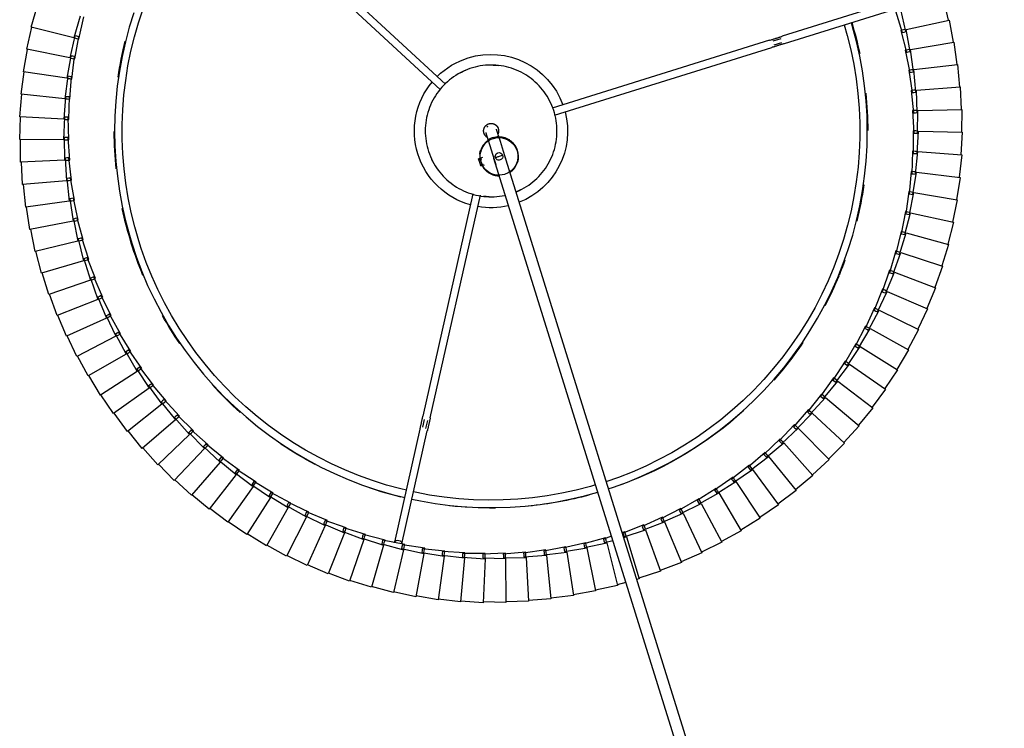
# Model space of a CAD drawing. Header units: millimetres. Extents: x -4228 to 3708, y -1329 to 7565.
# Tile 13 of 38: x 1908 to 2431, y 2207 to 2583. Entities that reach past the tile are written whole.
import ezdxf

# ---------------------------------------------------------------- set-up
doc = ezdxf.new("R2010")
doc.units = ezdxf.units.MM
doc.layers.add('E-LITE-EQPM', color=7, linetype='Continuous', lineweight=20)

# ---------------------------------------------------------------- blocks, each defined once
blk = doc.blocks.new('64314-3L   _Suspended_tensor - 64314-44-3L SAMBA Black_ribbon beige pendant lamp ø450-3L-720195-Planta_PDF Copy 1')
at = {"layer": 'E-LITE-EQPM', "color": 253, "lineweight": 25, "true_color": 0xaaaaaa}
for p, q in [((-397.84, -900.31), (-129.94, -40.44)), ((-126.48, -49.51), (-392.11, -902.09)), ((-403.37, -664.19), (-415.34, -665.07)), ((-402.43, -687.51), (-403.37, -664.19)), ((-391.34, -664.28), (-403.34, -664.59)), ((-391.52, -687.62), (-391.34, -664.28)), ((-451.11, -669.58), (-462.69, -672.73)), ((-445.73, -692.28), (-451.11, -669.58)), ((-439.28, -667.37), (-451.01, -669.96)), ((-435.01, -690.31), (-439.28, -667.37)), ((-427.37, -665.74), (-439.2, -667.76)), ((-424.2, -688.85), (-427.37, -665.74)), ((-415.39, -664.68), (-427.3, -666.13)), ((-413.33, -687.92), (-415.39, -664.68)), ((-379.33, -664.95), (-391.34, -664.68)), ((-380.63, -688.25), (-379.33, -664.95)), ((-367.37, -666.2), (-379.35, -665.35)), ((-369.79, -689.41), (-367.37, -666.2)), ((-355.48, -668.02), (-367.4, -666.6)), ((-359.01, -691.08), (-355.48, -668.02)), ((-343.69, -670.4), (-355.53, -668.41)), ((-462.81, -672.35), (-474.23, -676.05)), ((-456.35, -694.77), (-462.81, -672.35)), ((-348.33, -693.27), (-343.69, -670.4)), ((-332.03, -673.35), (-343.77, -670.8)), ((-337.76, -695.98), (-332.03, -673.35)), ((-327.53, -674.98), (-332.12, -673.74)), ((-485.75, -679.56), (-496.76, -684.34)), ((-477.17, -701.26), (-485.75, -679.56)), ((-474.37, -675.68), (-485.6, -679.92)), ((-466.84, -697.76), (-474.37, -675.68)), ((-327.33, -699.18), (-320.53, -676.86)), ((-320.53, -676.86), (-322, -676.46)), ((-309.21, -680.92), (-320.64, -677.25)), ((-496.94, -683.98), (-507.71, -689.28)), ((-487.33, -705.24), (-496.94, -683.98)), ((-317.07, -702.88), (-309.21, -680.92)), ((-298.09, -685.51), (-309.33, -681.29)), ((-507.9, -688.93), (-518.4, -694.75)), ((-497.28, -709.71), (-507.9, -688.93)), ((-446.73, -692.9), (-435.01, -690.31)), ((-436.03, -690.88), (-424.2, -688.85)), ((-425.25, -689.37), (-413.33, -687.92)), ((-425.16, -690.37), (-425.25, -689.37)), ((-425.07, -691.36), (-425.16, -690.37)), ((-424.14, -689.24), (-424.01, -690.24)), ((-424.01, -690.24), (-423.82, -691.62)), ((-414.4, -688.39), (-402.43, -687.51)), ((-414.36, -689.38), (-414.4, -688.39)), ((-414.32, -690.38), (-414.36, -689.38)), ((-402.32, -690.3), (-414.32, -690.38)), ((-413.29, -688.31), (-413.21, -689.31)), ((-413.21, -689.31), (-413.08, -690.7)), ((-403.54, -689.92), (-403.53, -688.92)), ((-391.54, -690.41), (-403.54, -689.92)), ((-403.53, -687.92), (-391.52, -687.62)), ((-403.53, -688.92), (-403.53, -687.92)), ((-402.41, -687.89), (-402.37, -688.9)), ((-402.37, -688.9), (-402.32, -690.3)), ((-392.75, -689.97), (-392.69, -688.98)), ((-380.79, -691.04), (-392.75, -689.97)), ((-392.69, -688.98), (-392.64, -687.98)), ((-392.64, -687.98), (-380.63, -688.25)), ((-391.53, -689.01), (-391.54, -690.41)), ((-391.53, -688.01), (-391.53, -689.01)), ((-381.97, -690.55), (-381.87, -689.55)), ((-370.08, -692.19), (-381.97, -690.55)), ((-381.87, -689.55), (-381.77, -688.56)), ((-381.77, -688.56), (-369.79, -689.41)), ((-380.71, -689.65), (-380.79, -691.04)), ((-380.66, -688.64), (-380.71, -689.65)), ((-371.24, -691.63), (-371.08, -690.65)), ((-371.08, -690.65), (-370.93, -689.66)), ((-370.93, -689.66), (-359.01, -691.08)), ((-369.83, -689.79), (-369.93, -690.8)), ((-307, -707.07), (-298.09, -685.51)), ((-287.21, -690.63), (-298.24, -685.88)), ((-297.15, -711.74), (-287.21, -690.63)), ((-518.6, -694.41), (-528.82, -700.72)), ((-507, -714.65), (-518.6, -694.41)), ((-467.77, -698.47), (-456.35, -694.77)), ((-457.32, -695.44), (-445.73, -692.28)), ((-457.09, -696.41), (-457.32, -695.44)), ((-445.09, -695), (-456.86, -697.38)), ((-456.25, -695.14), (-455.97, -696.11)), ((-446.55, -693.88), (-446.73, -692.9)), ((-446.59, -695.47), (-433.1, -755.37)), ((-446.36, -694.86), (-446.55, -693.88)), ((-434.49, -693.06), (-446.36, -694.86)), ((-445.64, -692.66), (-445.41, -693.64)), ((-445.41, -693.64), (-445.09, -695)), ((-435.89, -691.87), (-436.03, -690.88)), ((-435.76, -692.86), (-435.89, -691.87)), ((-423.82, -691.62), (-435.76, -692.86)), ((-434.93, -690.69), (-434.75, -691.68)), ((-434.75, -691.68), (-434.49, -693.06)), ((-413.08, -690.7), (-425.07, -691.36)), ((-359.43, -693.84), (-371.24, -691.63)), ((-369.93, -690.8), (-370.08, -692.19)), ((-360.56, -693.24), (-360.36, -692.26)), ((-348.88, -696.01), (-360.56, -693.24)), ((-360.36, -692.26), (-360.17, -691.28)), ((-360.17, -691.28), (-348.33, -693.27)), ((-359.22, -692.46), (-359.43, -693.84)), ((-359.07, -691.47), (-359.22, -692.46)), ((-349.98, -695.35), (-349.73, -694.39)), ((-338.44, -698.68), (-349.98, -695.35)), ((-349.73, -694.39), (-349.49, -693.42)), ((-349.49, -693.42), (-337.76, -695.98)), ((-348.6, -694.64), (-348.88, -696.01)), ((-348.4, -693.65), (-348.6, -694.64)), ((-276.59, -696.27), (-287.37, -691)), ((-529.04, -700.39), (-538.94, -707.18)), ((-516.48, -720.05), (-529.04, -700.39)), ((-478.07, -702.01), (-466.84, -697.76)), ((-465.94, -700.41), (-477.43, -703.9)), ((-467.5, -699.43), (-467.77, -698.47)), ((-467.22, -700.39), (-467.5, -699.43)), ((-455.58, -697.45), (-467.22, -700.39)), ((-466.72, -698.13), (-466.39, -699.09)), ((-466.39, -699.09), (-465.94, -700.41)), ((-456.86, -697.38), (-457.09, -696.41)), ((-455.97, -696.11), (-455.58, -697.45)), ((-437, -756.25), (-450.49, -696.35)), ((-339.51, -697.97), (-339.22, -697.02)), ((-335.16, -699.46), (-339.51, -697.97)), ((-339.22, -697.02), (-338.93, -696.06)), ((-338.93, -696.06), (-334.47, -697.26)), ((-338.1, -697.33), (-338.44, -698.68)), ((-337.85, -696.35), (-338.1, -697.33)), ((-329.18, -701.09), (-328.84, -700.15)), ((-318.02, -705.51), (-329.18, -701.09)), ((-328.94, -698.75), (-327.33, -699.18)), ((-328.84, -700.15), (-328.51, -699.21)), ((-328.51, -699.21), (-317.07, -702.88)), ((-327.74, -700.52), (-328.15, -701.85)), ((-327.45, -699.55), (-327.74, -700.52)), ((-287.53, -716.88), (-276.59, -696.27)), ((-266.24, -702.41), (-276.77, -696.63)), ((-498.1, -710.55), (-487.33, -705.24)), ((-488.19, -706.04), (-477.17, -701.26)), ((-487.82, -706.97), (-488.19, -706.04)), ((-476.15, -703.85), (-487.45, -707.89)), ((-487.17, -705.6), (-486.75, -706.51)), ((-477.75, -702.96), (-478.07, -702.01)), ((-477.43, -703.9), (-477.75, -702.96)), ((-477.03, -701.62), (-476.66, -702.56)), ((-476.66, -702.56), (-476.15, -703.85)), ((-328.15, -701.85), (-329.74, -701.31)), ((-319.01, -704.7), (-318.63, -703.78)), ((-308.07, -709.66), (-319.01, -704.7)), ((-318.63, -703.78), (-318.25, -702.86)), ((-318.25, -702.86), (-307, -707.07)), ((-317.55, -704.2), (-318.02, -705.51)), ((-317.21, -703.25), (-317.55, -704.2)), ((-278.16, -722.47), (-266.24, -702.41)), ((-256.21, -709.04), (-266.44, -702.76)), ((-539.17, -706.86), (-548.73, -714.13)), ((-525.68, -725.9), (-539.17, -706.86)), ((-507.78, -715.53), (-497.28, -709.71)), ((-497.69, -711.46), (-498.1, -710.55)), ((-497.28, -712.37), (-497.69, -711.46)), ((-486.18, -707.79), (-497.28, -712.37)), ((-497.1, -710.06), (-496.64, -710.95)), ((-496.64, -710.95), (-496.01, -712.2)), ((-487.45, -707.89), (-487.82, -706.97)), ((-486.75, -706.51), (-486.18, -707.79)), ((-309.02, -708.8), (-308.6, -707.9)), ((-298.34, -714.27), (-309.02, -708.8)), ((-308.6, -707.9), (-308.17, -706.99)), ((-308.17, -706.99), (-297.15, -711.74)), ((-307.54, -708.36), (-308.07, -709.66)), ((-307.15, -707.43), (-307.54, -708.36)), ((-269.08, -728.51), (-256.21, -709.04)), ((-246.51, -716.15), (-256.42, -709.38)), ((-548.99, -713.82), (-558.19, -721.53)), ((-534.6, -732.19), (-548.99, -713.82)), ((-517.21, -720.96), (-507, -714.65)), ((-507.33, -716.41), (-507.78, -715.53)), ((-506.87, -717.3), (-507.33, -716.41)), ((-496.01, -712.2), (-506.87, -717.3)), ((-506.81, -714.99), (-506.31, -715.86)), ((-506.31, -715.86), (-505.61, -717.07)), ((-299.25, -713.37), (-298.78, -712.49)), ((-288.83, -719.35), (-299.25, -713.37)), ((-298.78, -712.49), (-298.31, -711.61)), ((-297.74, -713.01), (-298.34, -714.27)), ((-298.31, -711.61), (-287.53, -716.88)), ((-297.31, -712.09), (-297.74, -713.01)), ((-289.19, -717.54), (-288.68, -716.69)), ((-288.68, -716.69), (-278.16, -722.47)), ((-260.29, -734.97), (-246.51, -716.15)), ((-237.15, -723.71), (-246.74, -716.47)), ((-558.45, -721.24), (-567.27, -729.38)), ((-543.2, -738.89), (-558.45, -721.24)), ((-526.37, -726.85), (-516.48, -720.05)), ((-516.72, -721.83), (-517.21, -720.96)), ((-516.22, -722.69), (-516.72, -721.83)), ((-516.27, -720.38), (-515.72, -721.23)), ((-505.61, -717.07), (-516.22, -722.69)), ((-515.72, -721.23), (-514.97, -722.41)), ((-289.7, -718.4), (-289.19, -717.54)), ((-279.59, -724.87), (-289.7, -718.4)), ((-288.18, -718.11), (-288.83, -719.35)), ((-287.71, -717.22), (-288.18, -718.11)), ((-535.24, -733.17), (-525.68, -725.9)), ((-525.84, -727.69), (-526.37, -726.85)), ((-525.46, -726.22), (-524.87, -727.04)), ((-514.97, -722.41), (-525.3, -728.53)), ((-524.87, -727.04), (-524.07, -728.18)), ((-280.41, -723.89), (-279.86, -723.06)), ((-270.62, -730.84), (-280.41, -723.89)), ((-279.86, -723.06), (-279.31, -722.22)), ((-278.87, -723.67), (-279.59, -724.87)), ((-279.31, -722.22), (-269.08, -728.51)), ((-278.36, -722.81), (-278.87, -723.67)), ((-251.83, -741.85), (-237.15, -723.71)), ((-228.18, -731.71), (-237.4, -724.03)), ((-567.55, -729.1), (-575.97, -737.66)), ((-551.47, -746), (-567.55, -729.1)), ((-543.8, -739.9), (-534.6, -732.19)), ((-534.36, -732.49), (-533.73, -733.29)), ((-524.07, -728.18), (-534.09, -734.79)), ((-525.3, -728.53), (-525.84, -727.69)), ((-271.39, -729.82), (-270.8, -729.01)), ((-261.94, -737.23), (-271.39, -729.82)), ((-270.8, -729.01), (-270.21, -728.21)), ((-269.85, -729.67), (-270.62, -730.84)), ((-270.21, -728.21), (-260.29, -734.97)), ((-269.29, -728.83), (-269.85, -729.67)), ((-243.7, -749.13), (-228.18, -731.71)), ((-219.59, -740.14), (-228.44, -732.02)), ((-576.27, -737.39), (-584.26, -746.35)), ((-559.39, -753.5), (-576.27, -737.39)), ((-532.87, -734.39), (-542.57, -741.47)), ((-534.67, -733.98), (-535.24, -733.17)), ((-534.09, -734.79), (-534.67, -733.98)), ((-533.73, -733.29), (-532.87, -734.39)), ((-262.66, -736.17), (-262.04, -735.39)), ((-253.58, -744.03), (-262.66, -736.17)), ((-262.04, -735.39), (-261.41, -734.62)), ((-261.12, -736.1), (-261.94, -737.23)), ((-261.41, -734.62), (-251.83, -741.85)), ((-260.52, -735.29), (-261.12, -736.1)), ((-552.02, -747.04), (-543.2, -738.89)), ((-541.37, -741.01), (-550.71, -748.55)), ((-543.18, -740.69), (-543.8, -739.9)), ((-543.2, -738.89), (-542.29, -739.95)), ((-542.57, -741.47), (-543.18, -740.69)), ((-542.29, -739.95), (-541.37, -741.01)), ((-254.25, -742.93), (-253.59, -742.19)), ((-245.56, -751.22), (-254.25, -742.93)), ((-253.59, -742.19), (-252.93, -741.44)), ((-252.71, -742.94), (-253.58, -744.03)), ((-252.93, -741.44), (-243.7, -749.13)), ((-252.07, -742.16), (-252.71, -742.94)), ((-235.94, -756.79), (-219.59, -740.14)), ((-211.42, -748.97), (-219.87, -740.43)), ((-584.57, -746.09), (-592.13, -755.42)), ((-566.94, -761.37), (-584.57, -746.09)), ((-559.89, -754.56), (-551.47, -746)), ((-549.54, -748.03), (-558.51, -756.01)), ((-551.37, -747.79), (-552.02, -747.04)), ((-550.71, -748.55), (-551.37, -747.79)), ((-551.2, -746.28), (-550.51, -747.02)), ((-550.51, -747.02), (-549.54, -748.03)), ((-246.18, -750.09), (-245.48, -749.38)), ((-237.9, -758.78), (-246.18, -750.09)), ((-244.63, -750.17), (-245.56, -751.22)), ((-245.48, -749.38), (-244.78, -748.67)), ((-244.78, -748.67), (-235.94, -756.79)), ((-243.96, -749.42), (-244.63, -750.17)), ((-228.55, -764.81), (-211.42, -748.97)), ((-203.69, -758.17), (-211.71, -749.24)), ((-592.45, -755.18), (-599.55, -764.86)), ((-574.1, -769.6), (-592.45, -755.18)), ((-567.39, -762.46), (-559.39, -753.5)), ((-557.37, -755.43), (-565.94, -763.84)), ((-559.2, -755.29), (-559.89, -754.56)), ((-558.51, -756.01), (-559.2, -755.29)), ((-559.11, -753.77), (-558.38, -754.47)), ((-558.38, -754.47), (-557.37, -755.43)), ((-434.81, -761.42), (-435.71, -757.4)), ((-433.83, -756.67), (-432.85, -760.98)), ((-238.46, -757.63), (-237.73, -756.95)), ((-230.6, -766.71), (-238.46, -757.63)), ((-236.92, -757.79), (-237.9, -758.78)), ((-237.73, -756.95), (-236.99, -756.28)), ((-236.99, -756.28), (-228.55, -764.81)), ((-236.21, -757.07), (-236.92, -757.79)), ((-221.55, -773.18), (-203.69, -758.17)), ((-196.4, -767.74), (-203.99, -758.44)), ((-574.5, -770.7), (-566.94, -761.37)), ((-564.83, -763.2), (-572.99, -772.01)), ((-566.66, -763.15), (-567.39, -762.46)), ((-565.94, -763.84), (-566.66, -763.15)), ((-566.64, -761.63), (-565.88, -762.29)), ((-565.88, -762.29), (-564.83, -763.2)), ((-408.84, -881.24), (-435.44, -763.15)), ((-431.54, -762.27), (-404.9, -880.52)), ((-599.88, -764.64), (-606.51, -774.65)), ((-580.86, -778.16), (-599.88, -764.64)), ((-231.11, -765.53), (-230.34, -764.89)), ((-223.69, -774.98), (-231.11, -765.53)), ((-229.58, -765.76), (-230.6, -766.71)), ((-230.34, -764.89), (-229.58, -764.25)), ((-229.58, -764.25), (-221.55, -773.18)), ((-228.84, -765.08), (-229.58, -765.76)), ((-214.97, -781.88), (-196.4, -767.74)), ((-189.59, -777.65), (-196.72, -767.99)), ((-581.2, -779.28), (-574.1, -769.6)), ((-571.91, -771.33), (-579.63, -780.51)), ((-573.74, -771.36), (-574.5, -770.7)), ((-573.8, -769.84), (-573, -770.46)), ((-572.99, -772.01), (-573.74, -771.36)), ((-573, -770.46), (-571.91, -771.33)), ((-224.14, -773.78), (-223.35, -773.17)), ((-217.19, -783.57), (-224.14, -773.78)), ((-222.62, -774.08), (-223.69, -774.98)), ((-223.35, -773.17), (-222.56, -772.57)), ((-221.85, -773.43), (-222.62, -774.08)), ((-222.56, -772.57), (-214.97, -781.88)), ((-606.85, -774.44), (-612.99, -784.76)), ((-587.2, -787.03), (-606.85, -774.44)), ((-587.49, -788.17), (-580.86, -778.16)), ((-580.42, -779.9), (-581.2, -779.28)), ((-580.55, -778.38), (-579.72, -778.97)), ((-579.72, -778.97), (-578.59, -779.78)), ((-208.81, -790.88), (-189.59, -777.65)), ((-183.25, -787.88), (-189.91, -777.89)), ((-613.34, -784.57), (-618.98, -795.17)), ((-593.11, -796.2), (-613.34, -784.57)), ((-578.59, -779.78), (-585.86, -789.33)), ((-579.63, -780.51), (-580.42, -779.9)), ((-217.58, -782.35), (-216.76, -781.78)), ((-211.11, -792.46), (-217.58, -782.35)), ((-216.08, -782.72), (-217.19, -783.57)), ((-216.76, -781.78), (-215.94, -781.22)), ((-215.28, -782.11), (-216.08, -782.72)), ((-215.94, -781.22), (-208.81, -790.88)), ((-593.34, -797.35), (-587.2, -787.03)), ((-584.85, -788.54), (-591.66, -798.43)), ((-586.68, -788.75), (-587.49, -788.17)), ((-586.88, -787.24), (-586.03, -787.79)), ((-585.86, -789.33), (-586.68, -788.75)), ((-586.03, -787.79), (-584.85, -788.54)), ((-203.09, -800.16), (-183.25, -787.88)), ((-177.42, -798.39), (-183.59, -788.09)), ((-619.34, -794.99), (-624.46, -805.85)), ((-598.57, -805.64), (-619.34, -794.99)), ((-211.44, -791.22), (-210.59, -790.7)), ((-205.46, -801.64), (-211.44, -791.22)), ((-209.96, -791.67), (-211.11, -792.46)), ((-210.59, -790.7), (-209.75, -790.17)), ((-209.13, -791.1), (-209.96, -791.67)), ((-209.75, -790.17), (-203.09, -800.16)), ((-598.75, -806.8), (-593.11, -796.2)), ((-590.69, -797.59), (-597.02, -807.8)), ((-592.5, -797.89), (-593.34, -797.35)), ((-592.78, -796.39), (-591.9, -796.9)), ((-591.66, -798.43), (-592.5, -797.89)), ((-591.9, -796.9), (-590.69, -797.59)), ((-205.74, -800.38), (-204.86, -799.9)), ((-200.26, -811.07), (-205.74, -800.38)), ((-204.86, -799.9), (-203.99, -799.41)), ((-203.42, -800.37), (-204.28, -800.9)), ((-203.99, -799.41), (-197.82, -809.71)), ((-197.82, -809.71), (-177.42, -798.39)), ((-172.09, -809.18), (-177.76, -798.59)), ((-624.82, -805.69), (-629.42, -816.78)), ((-603.58, -815.33), (-624.82, -805.69)), ((-603.7, -816.5), (-598.57, -805.64)), ((-204.28, -800.9), (-205.46, -801.64)), ((-596.09, -806.92), (-601.92, -817.41)), ((-597.89, -807.3), (-598.75, -806.8)), ((-598.23, -805.82), (-597.33, -806.28)), ((-597.02, -807.8), (-597.89, -807.3)), ((-597.33, -806.28), (-596.09, -806.92)), ((-200.47, -809.81), (-199.58, -809.36)), ((-195.52, -820.74), (-200.47, -809.81)), ((-199.04, -810.39), (-200.26, -811.07)), ((-199.58, -809.36), (-198.68, -808.92)), ((-198.16, -809.9), (-199.04, -810.39)), ((-198.68, -808.92), (-193.02, -819.51)), ((-193.02, -819.51), (-172.09, -809.18)), ((-167.29, -820.21), (-172.45, -809.36)), ((-608.17, -826.43), (-603.58, -815.33)), ((-603.22, -815.5), (-602.3, -815.91)), ((-602.3, -815.91), (-601.03, -816.49)), ((-629.79, -816.64), (-633.85, -827.95)), ((-608.11, -825.26), (-629.79, -816.64)), ((-601.03, -816.49), (-606.35, -827.25)), ((-602.81, -816.96), (-603.7, -816.5)), ((-601.92, -817.41), (-602.81, -816.96)), ((-195.67, -819.47), (-194.76, -819.07)), ((-191.25, -830.63), (-195.67, -819.47)), ((-194.27, -820.12), (-195.52, -820.74)), ((-194.76, -819.07), (-193.84, -818.67)), ((-193.36, -819.68), (-194.27, -820.12)), ((-193.84, -818.67), (-188.69, -829.52)), ((-188.69, -829.52), (-167.29, -820.21)), ((-163.03, -831.45), (-167.65, -820.37)), ((-612.17, -836.56), (-608.11, -825.26)), ((-605.51, -826.29), (-610.31, -837.29)), ((-607.26, -826.84), (-608.17, -826.43)), ((-607.75, -825.4), (-606.81, -825.77)), ((-606.81, -825.77), (-605.51, -826.29)), ((-634.23, -827.82), (-637.74, -839.31)), ((-612.16, -835.38), (-634.23, -827.82)), ((-606.35, -827.25), (-607.26, -826.84)), ((-191.34, -829.35), (-190.41, -829)), ((-187.46, -840.72), (-191.34, -829.35)), ((-189.97, -830.08), (-191.25, -830.63)), ((-190.41, -829), (-189.47, -828.65)), ((-189.04, -829.67), (-189.97, -830.08)), ((-189.47, -828.65), (-184.84, -839.73)), ((-184.84, -839.73), (-163.03, -831.45)), ((-159.31, -842.89), (-163.4, -831.6)), ((-615.67, -846.87), (-612.16, -835.38)), ((-609.51, -836.29), (-613.78, -847.51)), ((-611.24, -836.92), (-612.17, -836.56)), ((-611.79, -835.51), (-610.84, -835.84)), ((-610.31, -837.29), (-611.24, -836.92)), ((-610.84, -835.84), (-609.51, -836.29)), ((-638.13, -839.2), (-641.08, -850.84)), ((-615.72, -845.69), (-638.13, -839.2)), ((-187.48, -839.44), (-186.54, -839.13)), ((-184.15, -850.97), (-187.48, -839.44)), ((-186.15, -840.22), (-187.46, -840.72)), ((-186.54, -839.13), (-185.59, -838.82)), ((-185.21, -839.86), (-186.15, -840.22)), ((-185.59, -838.82), (-181.5, -850.11)), ((-618.67, -857.33), (-615.72, -845.69)), ((-613.03, -846.47), (-616.75, -857.89)), ((-614.72, -847.19), (-615.67, -846.87)), ((-615.34, -845.8), (-614.37, -846.08)), ((-613.78, -847.51), (-614.72, -847.19)), ((-614.37, -846.08), (-613.03, -846.47)), ((-181.5, -850.11), (-159.31, -842.89)), ((-156.14, -854.49), (-159.68, -843.02)), ((-641.47, -850.75), (-643.87, -862.52)), ((-618.78, -856.16), (-641.47, -850.75)), ((-182.82, -850.54), (-184.15, -850.97)), ((-184.12, -849.69), (-183.16, -849.43)), ((-181.34, -861.37), (-184.12, -849.69)), ((-183.16, -849.43), (-182.19, -849.16)), ((-181.87, -850.23), (-182.82, -850.54)), ((-182.19, -849.16), (-178.65, -860.64)), ((-621.17, -867.93), (-618.78, -856.16)), ((-616.06, -856.81), (-619.23, -868.39)), ((-617.71, -857.61), (-618.67, -857.33)), ((-618.4, -856.25), (-617.42, -856.49)), ((-616.75, -857.89), (-617.71, -857.61)), ((-617.42, -856.49), (-616.06, -856.81)), ((-178.65, -860.64), (-156.14, -854.49)), ((-153.53, -866.23), (-156.52, -854.6)), ((-644.26, -862.45), (-646.09, -874.32)), ((-621.33, -866.77), (-644.26, -862.45)), ((-180, -861), (-181.34, -861.37)), ((-181.25, -860.09), (-180.28, -859.88)), ((-179.04, -871.89), (-181.25, -860.09)), ((-180.28, -859.88), (-179.3, -859.66)), ((-179.02, -860.74), (-180, -861)), ((-179.3, -859.66), (-176.31, -871.29)), ((-623.15, -878.63), (-621.33, -866.77)), ((-618.58, -867.28), (-621.19, -879)), ((-620.2, -868.16), (-621.17, -867.93)), ((-620.95, -866.84), (-619.96, -867.02)), ((-619.23, -868.39), (-620.2, -868.16)), ((-619.96, -867.02), (-618.58, -867.28)), ((-176.31, -871.29), (-153.53, -866.23)), ((-151.49, -878.09), (-153.92, -866.33)), ((-177.68, -871.59), (-179.04, -871.89)), ((-178.88, -870.62), (-177.9, -870.45)), ((-177.24, -882.52), (-178.88, -870.62)), ((-177.9, -870.45), (-176.92, -870.28)), ((-176.69, -871.37), (-177.68, -871.59)), ((-176.92, -870.28), (-174.49, -882.04)), ((-646.48, -874.27), (-647.74, -886.22)), ((-623.37, -877.48), (-646.48, -874.27)), ((-624.62, -889.42), (-623.37, -877.48)), ((-622.17, -878.82), (-623.15, -878.63)), ((-622.99, -877.53), (-621.99, -877.67)), ((-620.6, -877.87), (-622.65, -889.7)), ((-621.19, -879), (-622.17, -878.82)), ((-621.99, -877.67), (-620.6, -877.87)), ((-174.49, -882.04), (-151.49, -878.09)), ((-150.02, -890.02), (-151.88, -878.16)), ((-175.86, -882.28), (-177.24, -882.52)), ((-177.02, -881.25), (-176.03, -881.13)), ((-175.96, -893.21), (-177.02, -881.25)), ((-176.03, -881.13), (-175.04, -881.01)), ((-174.87, -882.11), (-175.86, -882.28)), ((-175.04, -881.01), (-173.18, -892.87)), ((-648.14, -886.19), (-648.81, -898.18)), ((-624.9, -888.28), (-648.14, -886.19)), ((-625.57, -900.27), (-624.9, -888.28)), ((-623.64, -889.56), (-624.62, -889.42)), ((-624.51, -888.32), (-623.5, -888.41)), ((-622.11, -888.53), (-623.59, -900.45)), ((-623.5, -888.41), (-622.11, -888.53)), ((-622.65, -889.7), (-623.64, -889.56)), ((-174.57, -893.04), (-175.96, -893.21)), ((-175.68, -891.96), (-174.68, -891.89)), ((-175.19, -903.96), (-175.68, -891.96)), ((-174.68, -891.89), (-173.69, -891.81)), ((-173.57, -892.92), (-174.57, -893.04)), ((-173.69, -891.81), (-172.4, -903.75)), ((-173.18, -892.87), (-150.02, -890.02)), ((-149.13, -902.02), (-150.42, -890.08)), ((-649.21, -898.17), (-649.32, -910.17)), ((-625.9, -899.14), (-649.21, -898.17)), ((-626, -911.15), (-625.9, -899.14)), ((-625.51, -899.16), (-624.5, -899.2)), ((-624.5, -899.2), (-623.11, -899.26)), ((-623.11, -899.26), (-624.01, -911.23)), ((-405.23, -898.01), (-405.82, -899.92)), ((-403.84, -900.53), (-405.82, -899.92)), ((-405.67, -899.43), (-404.08, -899.93)), ((-404.63, -896.1), (-405.23, -898.01)), ((-404.78, -896.58), (-403.19, -897.08)), ((-404.63, -896.1), (-402.65, -896.71)), ((-624.58, -900.36), (-625.57, -900.27)), ((-623.59, -900.45), (-624.58, -900.36)), ((-173.79, -903.85), (-175.19, -903.96)), ((-174.93, -914.73), (-174.85, -902.72)), ((-174.85, -902.72), (-173.85, -902.7)), ((-173.85, -902.7), (-172.85, -902.67)), ((-172.79, -903.78), (-173.79, -903.85)), ((-172.85, -902.67), (-172.14, -914.65)), ((-172.4, -903.75), (-149.13, -902.02)), ((-148.81, -914.04), (-149.53, -902.06)), ((-626.38, -910.04), (-649.72, -910.18)), ((-649.72, -910.18), (-649.24, -922.18)), ((-625.91, -922.04), (-626.38, -910.04)), ((-625.99, -910.04), (-624.99, -910.03)), ((-624.99, -910.03), (-623.59, -910.02)), ((-623.59, -910.02), (-623.91, -922.02)), ((-625.01, -911.19), (-626, -911.15)), ((-624.01, -911.23), (-625.01, -911.19)), ((-175.19, -925.5), (-174.54, -913.51)), ((-173.54, -914.69), (-174.93, -914.73)), ((-174.54, -913.51), (-173.54, -913.53)), ((-173.54, -913.53), (-172.54, -913.55)), ((-172.53, -914.66), (-173.54, -914.69)), ((-172.54, -913.55), (-172.4, -925.56)), ((-172.14, -914.65), (-148.81, -914.04)), ((-149.07, -926.06), (-149.21, -914.06)), ((-625.95, -920.92), (-624.95, -920.87)), ((-624.95, -920.87), (-623.55, -920.79)), ((-623.55, -920.79), (-623.3, -932.8)), ((-626.34, -920.95), (-649.64, -922.21)), ((-649.64, -922.21), (-648.59, -934.17)), ((-625.29, -932.91), (-626.34, -920.95)), ((-624.91, -922.03), (-625.91, -922.04)), ((-623.91, -922.02), (-624.91, -922.03)), ((-365.44, -923.08), (-250.01, -959.04)), ((-175.97, -936.24), (-174.74, -924.3)), ((-173.8, -925.53), (-175.19, -925.5)), ((-174.74, -924.3), (-173.75, -924.37)), ((-172.79, -925.55), (-173.8, -925.53)), ((-173.75, -924.37), (-172.75, -924.44)), ((-172.75, -924.44), (-173.19, -936.44)), ((-172.4, -925.56), (-149.07, -926.06)), ((-149.91, -938.06), (-149.47, -926.06)), ((-251.2, -962.86), (-366.7, -926.88)), ((-625.78, -931.84), (-648.99, -934.22)), ((-648.99, -934.22), (-647.37, -946.12)), ((-624.15, -943.73), (-625.78, -931.84)), ((-625.39, -931.8), (-624.39, -931.7)), ((-624.3, -932.85), (-625.29, -932.91)), ((-624.39, -931.7), (-623, -931.55)), ((-623.3, -932.8), (-624.3, -932.85)), ((-623, -931.55), (-622.17, -943.53)), ((-515.12, -1018.76), (-426.05, -936.58)), ((-177.27, -946.94), (-175.46, -935.07)), ((-174.58, -936.34), (-175.97, -936.24)), ((-175.46, -935.07), (-174.47, -935.18)), ((-173.58, -936.41), (-174.58, -936.34)), ((-173.48, -935.3), (-174.5, -947.27)), ((-174.47, -935.18), (-173.48, -935.3)), ((-173.19, -936.44), (-149.91, -938.06)), ((-423.44, -939.62), (-512.41, -1021.7)), ((-151.32, -950.01), (-150.31, -938.04)), ((-624.69, -942.69), (-647.76, -946.18)), ((-647.76, -946.18), (-645.57, -957.99)), ((-622.5, -954.5), (-624.69, -942.69)), ((-623.16, -943.63), (-624.15, -943.73)), ((-623.84, -942.56), (-623.31, -942.48)), ((-623.31, -942.48), (-621.93, -942.27)), ((-622.17, -943.53), (-623.16, -943.63)), ((-621.93, -942.27), (-620.52, -954.2)), ((-179.08, -957.56), (-176.7, -945.79)), ((-175.88, -947.1), (-177.27, -946.94)), ((-176.7, -945.79), (-175.72, -945.95)), ((-174.73, -946.12), (-176.32, -958.02)), ((-175.72, -945.95), (-174.73, -946.12)), ((-174.88, -947.22), (-175.88, -947.1)), ((-174.5, -947.27), (-151.32, -950.01)), ((-153.31, -961.87), (-151.72, -949.97)), ((-623.08, -953.48), (-645.96, -958.08)), ((-620.33, -965.17), (-623.08, -953.48)), ((-622.7, -953.4), (-621.71, -953.2)), ((-621.51, -954.35), (-622.5, -954.5)), ((-621.71, -953.2), (-620.34, -952.93)), ((-620.52, -954.2), (-621.51, -954.35)), ((-620.34, -952.93), (-618.37, -964.77)), ((-181.39, -968.08), (-178.46, -956.44)), ((-176.51, -956.86), (-178.66, -968.67)), ((-178.46, -956.44), (-177.48, -956.65)), ((-177.48, -956.65), (-176.51, -956.86)), ((-645.96, -958.08), (-643.2, -969.76)), ((-245.23, -963.67), (-249.43, -962.37)), ((-248.84, -960.45), (-244.69, -961.75)), ((-243.26, -961.15), (-184.64, -979.41)), ((-177.7, -957.79), (-179.08, -957.56)), ((-176.7, -957.95), (-177.7, -957.79)), ((-176.32, -958.02), (-153.31, -961.87)), ((-155.86, -973.62), (-153.7, -961.81)), ((-620.96, -964.18), (-643.59, -969.87)), ((-617.65, -975.72), (-620.96, -964.18)), ((-620.58, -964.08), (-619.6, -963.84)), ((-619.35, -964.97), (-620.33, -965.17)), ((-619.6, -963.84), (-618.25, -963.5)), ((-618.37, -964.77), (-619.35, -964.97)), ((-618.25, -963.5), (-615.71, -975.23)), ((-185.83, -983.23), (-244.45, -964.96)), ((-184.21, -978.48), (-180.72, -966.99)), ((-178.79, -967.51), (-181.51, -979.2)), ((-180.72, -966.99), (-179.75, -967.25)), ((-179.75, -967.25), (-178.79, -967.51)), ((-643.59, -969.87), (-640.28, -981.41)), ((-180.03, -968.38), (-181.39, -968.08)), ((-179.04, -968.59), (-180.03, -968.38)), ((-178.66, -968.67), (-155.86, -973.62)), ((-158.97, -985.24), (-156.25, -973.55))]:
    blk.add_line(p, q, dxfattribs=at)
at = {"layer": 'E-LITE-EQPM', "color": 253, "lineweight": 25, "true_color": 0xaaaaaa, "flags": 128}
for points in [[(-441.4, -719.17), (-436.79, -718.19), (-428.9, -716.85), (-420.97, -715.82), (-413, -715.11), (-405.01, -714.72), (-397.01, -714.65), (-389.02, -714.9), (-381.04, -715.47), (-373.09, -716.36), (-365.18, -717.57), (-357.33, -719.09), (-349.54, -720.92), (-342.46, -722.89)], [(-590.2, -855.15), (-587.67, -847.56), (-584.84, -840.08), (-581.71, -832.72), (-578.28, -825.49), (-574.58, -818.4), (-570.59, -811.46), (-566.32, -804.69), (-561.79, -798.1), (-557, -791.7), (-551.96, -785.49), (-546.68, -779.48), (-541.15, -773.7), (-535.4, -768.13), (-529.44, -762.81), (-523.26, -757.72), (-516.89, -752.89), (-510.32, -748.32), (-503.58, -744.01), (-496.68, -739.97), (-489.61, -736.22), (-482.41, -732.75), (-475.07, -729.57), (-467.61, -726.68), (-460.03, -724.1), (-452.37, -721.82), (-445.1, -719.98)], [(-343.66, -726.73), (-346.45, -725.89), (-354.04, -723.93), (-361.7, -722.27), (-369.42, -720.93), (-377.19, -719.89), (-385, -719.16), (-392.83, -718.75), (-400.67, -718.65), (-408.5, -718.86), (-416.32, -719.39), (-424.12, -720.22), (-431.87, -721.37), (-439.57, -722.83), (-440.54, -723.06)], [(-444.21, -723.91), (-447.21, -724.6), (-454.77, -726.67), (-462.25, -729.04), (-469.62, -731.71), (-476.88, -734.67), (-484.01, -737.91), (-491.01, -741.44), (-497.86, -745.25), (-504.56, -749.33), (-511.08, -753.67), (-517.43, -758.27), (-523.59, -763.12), (-529.55, -768.22), (-535.3, -773.54), (-540.83, -779.1), (-546.14, -784.87), (-551.21, -790.84), (-556.04, -797.02), (-560.62, -803.38), (-564.94, -809.93), (-568.99, -816.63), (-572.78, -823.5), (-576.28, -830.51), (-579.51, -837.66), (-582.44, -844.93), (-585.08, -852.31), (-586.38, -856.34)], [(-336.99, -724.62), (-334.22, -725.51), (-326.71, -728.27), (-319.31, -731.32), (-312.05, -734.66), (-304.92, -738.29), (-297.94, -742.21), (-291.13, -746.39), (-284.49, -750.85), (-278.03, -755.57), (-271.77, -760.55), (-265.71, -765.77), (-259.86, -771.23), (-254.24, -776.92), (-248.85, -782.83), (-243.69, -788.95), (-238.79, -795.27), (-234.15, -801.78), (-229.77, -808.48), (-225.66, -815.34), (-221.83, -822.36), (-218.28, -829.53), (-215.02, -836.84), (-212.06, -844.27), (-209.39, -851.81), (-207.03, -859.45), (-204.98, -867.18), (-203.24, -874.99), (-201.81, -882.86), (-200.69, -890.78), (-199.9, -898.74), (-199.42, -906.73), (-199.27, -914.72), (-199.43, -922.72), (-199.91, -930.71), (-200.71, -938.67), (-201.83, -946.59), (-203.27, -954.46), (-205.02, -962.26), (-207.08, -969.99), (-207.76, -972.28)], [(-211.6, -971.08), (-209.96, -965.41), (-208.08, -957.8), (-206.5, -950.12), (-205.24, -942.38), (-204.29, -934.6), (-203.64, -926.79), (-203.31, -918.95), (-203.3, -911.12), (-203.6, -903.28), (-204.21, -895.47), (-205.13, -887.68), (-206.36, -879.94), (-207.9, -872.25), (-209.75, -864.64), (-211.9, -857.1), (-214.35, -849.65), (-217.1, -842.31), (-220.14, -835.08), (-223.46, -827.98), (-227.07, -821.02), (-230.95, -814.21), (-235.1, -807.56), (-239.51, -801.08), (-244.18, -794.78), (-249.1, -788.68), (-254.26, -782.77), (-259.65, -777.08), (-265.26, -771.61), (-271.08, -766.36), (-277.12, -761.36), (-283.34, -756.6), (-289.76, -752.09), (-296.34, -747.84), (-303.1, -743.85), (-310, -740.15), (-317.05, -736.72), (-324.23, -733.57), (-331.53, -730.72), (-338.17, -728.42)], [(-437, -756.25), (-436.93, -756.53), (-436.87, -756.82), (-436.8, -757.12), (-436.73, -757.44), (-436.66, -757.76), (-436.58, -758.09), (-436.51, -758.42), (-436.43, -758.77), (-436.35, -759.12), (-436.27, -759.48), (-436.19, -759.84), (-436.1, -760.21), (-436.02, -760.59), (-435.93, -760.97), (-435.85, -761.35), (-435.76, -761.73), (-435.67, -762.12), (-435.59, -762.51), (-435.5, -762.9), (-435.44, -763.15)], [(-431.54, -762.27), (-431.63, -761.88), (-431.72, -761.49), (-431.8, -761.1), (-431.89, -760.71), (-431.98, -760.33), (-432.06, -759.95), (-432.15, -759.57), (-432.23, -759.2), (-432.32, -758.83), (-432.4, -758.47), (-432.48, -758.11), (-432.56, -757.76), (-432.63, -757.42), (-432.71, -757.09), (-432.78, -756.76), (-432.85, -756.44), (-432.92, -756.13), (-432.99, -755.84), (-433.06, -755.55), (-433.1, -755.37)], [(-589.13, -977.46), (-591.49, -969.82), (-593.54, -962.09), (-595.29, -954.28), (-596.71, -946.41), (-597.83, -938.49), (-598.62, -930.53), (-599.1, -922.55), (-599.25, -914.55), (-599.09, -906.55), (-598.61, -898.57), (-597.81, -890.61), (-596.69, -882.69), (-595.25, -874.82), (-593.5, -867.01), (-591.44, -859.28), (-590.2, -855.15)], [(-586.38, -856.34), (-588.56, -863.87), (-590.44, -871.48), (-592.02, -879.16), (-593.28, -886.89), (-594.24, -894.67), (-594.88, -902.49), (-595.21, -910.32), (-595.22, -918.16), (-594.93, -925.99), (-594.31, -933.81), (-593.39, -941.59), (-592.16, -949.33), (-590.62, -957.02), (-588.77, -964.64), (-586.62, -972.18), (-584.17, -979.62)], [(-418.75, -885.69), (-417.58, -884.94), (-416.37, -884.22), (-415.14, -883.56), (-413.88, -882.95), (-412.6, -882.39), (-411.3, -881.88), (-409.97, -881.42), (-408.63, -881.01), (-407.28, -880.66), (-405.91, -880.37), (-404.53, -880.13), (-403.14, -879.94), (-401.75, -879.81), (-400.35, -879.73), (-398.95, -879.72), (-397.55, -879.75), (-396.15, -879.85), (-394.76, -880), (-393.38, -880.2), (-392, -880.46)], [(-386.06, -882.28), (-385.34, -882.57), (-384.07, -883.15), (-382.82, -883.78), (-381.59, -884.46), (-380.4, -885.19), (-379.23, -885.96), (-378.1, -886.79), (-377, -887.65), (-375.93, -888.56), (-374.9, -889.51), (-373.92, -890.5), (-372.97, -891.53), (-372.06, -892.6), (-371.2, -893.7), (-370.38, -894.84), (-369.61, -896.01), (-368.89, -897.2), (-368.21, -898.43), (-367.58, -899.68), (-367.01, -900.96), (-366.48, -902.26), (-366.01, -903.57), (-365.59, -904.91), (-365.23, -906.26), (-364.91, -907.63), (-364.66, -909), (-364.46, -910.39), (-364.31, -911.78), (-364.22, -913.18), (-364.19, -914.58), (-364.21, -915.98), (-364.29, -917.37), (-364.42, -918.77), (-364.61, -920.15), (-364.86, -921.53), (-365.16, -922.9), (-365.51, -924.25), (-365.92, -925.59), (-366.38, -926.91), (-366.9, -928.22), (-367.46, -929.5), (-368.08, -930.75), (-368.75, -931.99), (-369.46, -933.19), (-370.22, -934.36), (-371.03, -935.51), (-371.89, -936.61), (-372.78, -937.69), (-373.72, -938.73), (-374.7, -939.73), (-375.72, -940.69), (-376.78, -941.6), (-377.87, -942.48), (-379, -943.31), (-379.62, -943.74)], [(-379.62, -943.74), (-380.8, -944.5), (-382.01, -945.21), (-383.24, -945.87), (-384.5, -946.48), (-385.78, -947.05), (-387.08, -947.56), (-388.41, -948.01), (-389.75, -948.42), (-391.1, -948.77), (-392.47, -949.06), (-393.85, -949.31), (-395.24, -949.49), (-396.63, -949.62), (-398.03, -949.7), (-399.43, -949.71), (-400.83, -949.68), (-402.22, -949.58), (-403.62, -949.43), (-405, -949.23), (-406.38, -948.97), (-407.74, -948.66), (-409.09, -948.29), (-410.43, -947.86), (-411.74, -947.39), (-413.04, -946.86), (-414.31, -946.28), (-415.56, -945.65), (-416.79, -944.97), (-417.98, -944.24), (-419.15, -943.47), (-420.28, -942.65), (-421.38, -941.78), (-422.45, -940.87), (-423.47, -939.92), (-424.46, -938.93), (-425.41, -937.9), (-426.32, -936.83), (-427.18, -935.73), (-428, -934.59), (-428.77, -933.43), (-429.49, -932.23), (-430.17, -931), (-430.8, -929.75), (-431.37, -928.47), (-431.9, -927.18), (-432.37, -925.86), (-432.79, -924.52), (-433.15, -923.17), (-433.46, -921.81), (-433.72, -920.43), (-433.92, -919.04), (-434.07, -917.65), (-434.16, -916.25), (-434.19, -914.85), (-434.17, -913.46), (-434.09, -912.06), (-433.95, -910.66), (-433.76, -909.28), (-433.52, -907.9), (-433.22, -906.53), (-432.86, -905.18), (-432.46, -903.84), (-431.99, -902.52), (-431.48, -901.21), (-430.91, -899.93), (-430.3, -898.68), (-429.63, -897.45), (-428.92, -896.24), (-428.15, -895.07), (-427.35, -893.93), (-426.49, -892.82), (-425.59, -891.74), (-424.65, -890.7), (-423.67, -889.71), (-422.65, -888.75), (-421.6, -887.83), (-420.5, -886.95), (-419.38, -886.12), (-418.75, -885.69)], [(-404.05, -896.34), (-403.85, -895.99), (-403.64, -895.63), (-403.41, -895.29), (-403.16, -894.96), (-402.91, -894.64), (-402.64, -894.33), (-402.36, -894.03), (-402.07, -893.74), (-401.76, -893.46), (-401.45, -893.19), (-401.12, -892.94), (-400.79, -892.7), (-400.44, -892.48), (-400.09, -892.26), (-399.73, -892.07), (-399.36, -891.89), (-398.98, -891.72), (-398.6, -891.56), (-398.21, -891.43), (-397.82, -891.31), (-397.42, -891.2), (-397.02, -891.11), (-396.61, -891.04), (-396.21, -890.98), (-395.8, -890.94), (-395.39, -890.91), (-394.97, -890.91)], [(-389.32, -892.6), (-388.98, -892.83), (-388.65, -893.08), (-388.33, -893.34), (-388.02, -893.61), (-387.72, -893.9), (-387.44, -894.19), (-387.16, -894.5), (-386.9, -894.82), (-386.65, -895.15), (-386.42, -895.48), (-386.2, -895.83), (-385.99, -896.19), (-385.8, -896.55), (-385.62, -896.92), (-385.45, -897.3), (-385.3, -897.68), (-385.17, -898.07), (-385.05, -898.47), (-384.95, -898.87), (-384.87, -899.27), (-384.8, -899.67), (-384.75, -900.08), (-384.71, -900.49), (-384.69, -900.9), (-384.69, -901.32), (-384.7, -901.73), (-384.73, -902.14), (-384.77, -902.55), (-384.84, -902.95), (-384.91, -903.36), (-385.01, -903.76), (-385.12, -904.16), (-385.24, -904.55), (-385.39, -904.93), (-385.54, -905.31), (-385.72, -905.69), (-385.9, -906.05), (-386.1, -906.41), (-386.32, -906.76), (-386.55, -907.11), (-386.79, -907.44), (-387.05, -907.76), (-387.32, -908.07), (-387.6, -908.37), (-387.89, -908.66), (-388.19, -908.94), (-388.51, -909.21), (-388.83, -909.46), (-389.17, -909.7), (-389.51, -909.92), (-389.87, -910.13), (-390.23, -910.33), (-390.6, -910.51), (-390.97, -910.68), (-391.36, -910.83), (-391.74, -910.97), (-392.14, -911.09), (-392.54, -911.2), (-392.94, -911.29), (-393.34, -911.36), (-393.75, -911.42), (-394.16, -911.46), (-394.57, -911.48), (-394.98, -911.49)], [(-400.83, -909.9), (-399.21, -904.68), (-397.58, -899.47), (-396.77, -896.87)], [(-391.04, -898.66), (-392.66, -903.86), (-394.29, -909.07), (-395.1, -911.68)], [(-400.64, -909.8), (-400.98, -909.56), (-401.31, -909.32), (-401.62, -909.06), (-401.93, -908.79), (-402.23, -908.5), (-402.52, -908.21), (-402.79, -907.9), (-403.05, -907.58), (-403.3, -907.25), (-403.54, -906.92), (-403.76, -906.57), (-403.97, -906.21), (-404.16, -905.85), (-404.34, -905.48), (-404.5, -905.1), (-404.65, -904.72), (-404.78, -904.33), (-404.9, -903.93), (-405, -903.53), (-405.09, -903.13), (-405.16, -902.73), (-405.21, -902.32), (-405.25, -901.91), (-405.27, -901.5), (-405.27, -901.08), (-405.26, -900.67), (-405.23, -900.26)], [(-402.06, -913.83), (-402.06, -913.83), (-402.05, -913.82), (-402.04, -913.79), (-402.03, -913.76), (-402.02, -913.72), (-402.01, -913.67), (-401.99, -913.61), (-401.97, -913.54), (-401.94, -913.46), (-401.91, -913.38), (-401.89, -913.28), (-401.85, -913.18), (-401.82, -913.07), (-401.78, -912.95), (-401.74, -912.83), (-401.7, -912.69), (-401.66, -912.55), (-401.61, -912.4), (-401.56, -912.25), (-401.51, -912.08), (-401.46, -911.92), (-401.4, -911.74), (-401.35, -911.56), (-401.29, -911.37), (-401.23, -911.18), (-401.17, -910.99), (-401.11, -910.79), (-401.04, -910.58), (-400.98, -910.37), (-400.91, -910.16), (-400.84, -909.94), (-400.83, -909.9)], [(-401.43, -911.4), (-401.56, -911.49), (-401.68, -911.59), (-401.81, -911.69), (-401.93, -911.8), (-402.04, -911.91), (-402.15, -912.03), (-402.25, -912.15), (-402.36, -912.27), (-402.45, -912.4), (-402.54, -912.53), (-402.63, -912.67), (-402.7, -912.81), (-402.78, -912.95), (-402.85, -913.09), (-402.91, -913.24), (-402.96, -913.39), (-403.01, -913.54), (-403.06, -913.7), (-403.09, -913.85), (-403.13, -914.01), (-403.15, -914.17), (-403.17, -914.33), (-403.18, -914.49), (-403.19, -914.65), (-403.19, -914.81), (-403.18, -914.97), (-403.17, -915.12), (-403.15, -915.28), (-403.12, -915.44), (-403.09, -915.6), (-403.05, -915.75), (-403.01, -915.91), (-402.96, -916.06), (-402.9, -916.21), (-402.84, -916.36), (-402.77, -916.5), (-402.7, -916.64), (-402.62, -916.78), (-402.53, -916.92), (-402.44, -917.05), (-402.34, -917.18), (-402.24, -917.3), (-402.14, -917.42), (-402.03, -917.54), (-401.91, -917.65), (-401.79, -917.75), (-401.67, -917.85), (-401.54, -917.95), (-401.41, -918.04), (-401.27, -918.13), (-401.14, -918.21), (-401, -918.28), (-400.85, -918.35), (-400.7, -918.42), (-400.55, -918.48), (-400.4, -918.53), (-400.25, -918.57), (-400.1, -918.61), (-399.94, -918.64), (-399.78, -918.67), (-399.62, -918.69), (-399.46, -918.71), (-399.3, -918.71), (-399.14, -918.72), (-398.98, -918.71), (-398.82, -918.7), (-398.66, -918.68), (-398.51, -918.66), (-398.35, -918.63), (-398.19, -918.59), (-398.04, -918.55), (-397.89, -918.5), (-397.74, -918.44), (-397.59, -918.38), (-397.44, -918.31), (-397.3, -918.24), (-397.16, -918.16), (-397.03, -918.08), (-396.95, -918.03)], [(-401.22, -911.27), (-401.35, -911.35), (-401.43, -911.4)], [(-396.95, -918.03), (-396.82, -917.94), (-396.7, -917.84), (-396.57, -917.74), (-396.45, -917.63), (-396.34, -917.52), (-396.23, -917.41), (-396.12, -917.29), (-396.02, -917.16), (-395.93, -917.03), (-395.84, -916.9), (-395.75, -916.76), (-395.67, -916.63), (-395.6, -916.48), (-395.53, -916.34), (-395.47, -916.19), (-395.42, -916.04), (-395.37, -915.89), (-395.32, -915.73), (-395.28, -915.58), (-395.25, -915.42), (-395.23, -915.26), (-395.21, -915.11), (-395.2, -914.95), (-395.19, -914.79), (-395.19, -914.63), (-395.2, -914.47), (-395.21, -914.31), (-395.23, -914.15), (-395.26, -913.99), (-395.29, -913.83), (-395.33, -913.68), (-395.37, -913.52), (-395.42, -913.37), (-395.48, -913.22), (-395.54, -913.08)], [(-395.1, -911.68), (-395.17, -911.9), (-395.24, -912.11), (-395.3, -912.32), (-395.37, -912.53), (-395.43, -912.73), (-395.49, -912.93), (-395.55, -913.12), (-395.61, -913.31), (-395.67, -913.49), (-395.72, -913.67), (-395.77, -913.84), (-395.82, -914), (-395.87, -914.16), (-395.92, -914.31), (-395.96, -914.45), (-396.01, -914.59), (-396.05, -914.71), (-396.08, -914.83), (-396.12, -914.95), (-396.15, -915.05), (-396.18, -915.15), (-396.21, -915.23), (-396.23, -915.31), (-396.25, -915.38), (-396.27, -915.44), (-396.29, -915.49), (-396.3, -915.54), (-396.31, -915.57), (-396.32, -915.6), (-396.33, -915.61), (-396.33, -915.62)], [(-243.26, -961.15), (-243.54, -961.06), (-243.82, -960.97), (-244.12, -960.88), (-244.42, -960.78), (-244.74, -960.69), (-245.06, -960.59), (-245.39, -960.48), (-245.73, -960.38), (-246.07, -960.27), (-246.42, -960.16), (-246.78, -960.05), (-247.14, -959.94), (-247.51, -959.82), (-247.88, -959.71), (-248.25, -959.59), (-248.63, -959.47), (-249.01, -959.35), (-249.39, -959.24), (-249.77, -959.12), (-250.01, -959.04)], [(-251.2, -962.86), (-250.82, -962.98), (-250.44, -963.1), (-250.06, -963.22), (-249.68, -963.33), (-249.31, -963.45), (-248.93, -963.57), (-248.56, -963.68), (-248.2, -963.8), (-247.84, -963.91), (-247.48, -964.02), (-247.14, -964.13), (-246.79, -964.23), (-246.46, -964.34), (-246.13, -964.44), (-245.81, -964.54), (-245.5, -964.64), (-245.2, -964.73), (-244.91, -964.82), (-244.63, -964.91), (-244.45, -964.96)]]:
    blk.add_lwpolyline(points, dxfattribs=at)
at = {"layer": 'E-LITE-EQPM', "color": 253, "lineweight": 25, "true_color": 0xaaaaaa}
for centre, radius, start, end in [((-399.26, -914.64), 200.2, 89.3311, 96.3069), ((-399.26, -914.64), 200.2, 74.9262, 84.2579), ((-399.26, -914.64), 200.2, 103.8251, 110.0239), ((-399.26, -914.64), 200.2, 47.8622, 69.7864), ((-399.26, -914.64), 200.2, 117.8304, 123.892), ((-399.26, -914.64), 200.2, 131.7304, 137.7669), ((-399.26, -914.64), 200.2, 34.137, 41.3555), ((-399.26, -914.64), 200.2, 145.6874, 150.6483), ((-399.26, -914.64), 200.2, 22.6298, 27.596), ((-399.26, -914.64), 200.2, 157.4812, 162.6948), ((-399.26, -914.64), 200.2, 20.0323, 22.5025), ((-399.26, -914.64), 200.2, 162.6948, 168.133), ((-399.26, -914.64), 200.2, 8.2137, 13.8235), ((-399.26, -914.64), 40.71, 105.53, 219.7959), ((-399.26, -914.64), 40.71, 76.9821, 99.8587), ((-399.26, -914.64), 40.71, 345.5184, 68.3012), ((-399.19, -914.72), 35, 91.806, 96.5476), ((-399.19, -914.72), 35, 61.9844, 67.5609), ((-399.26, -914.64), 200.2, 174.229, 179.9115), ((-394.98, -901.2), 10, 72.6948, 252.6948), ((-394.98, -901.2), 10.29, 128.2629, 137.0615), ((-394.98, -901.2), 10, 252.6948, 72.6948), ((-399.19, -914.72), 35, 152.6891, 153.9869), ((-394.98, -901.2), 2, 72.6948, 252.6948), ((-394.98, -901.2), 2, 72.6948, 252.6948), ((-394.98, -901.2), 2, 252.6948, 72.6948), ((-394.98, -901.2), 2, 252.6948, 72.6948), ((-394.98, -901.2), 10.29, 6.6909, 17.6315), ((-399.19, -914.72), 35, 32.9435, 33.9869), ((-394.98, -901.2), 10.29, 186.6909, 197.6315), ((-394.98, -901.2), 10.29, 308.2629, 317.0615), ((-399.19, -914.72), 4, 123.9869, 153.9542), ((-399.26, -914.64), 200.2, 354.229, 359.9115), ((-399.19, -914.73), 3, 222.6948, 237.6948), ((-399.19, -914.72), 4, 303.9869, 331.5898), ((-399.26, -914.64), 40.71, 252.6948, 339.8472), ((-399.19, -914.72), 35, 332.6891, 333.9869), ((-399.26, -914.64), 200.2, 188.2137, 193.8235), ((-399.26, -914.64), 40.71, 225.4672, 252.6948), ((-399.19, -914.72), 35, 241.9844, 247.5609), ((-399.19, -914.72), 35, 271.806, 276.5476), ((-399.26, -914.64), 200.2, 343.2531, 348.133)]:
    blk.add_arc(centre, radius, start, end, dxfattribs=at)
for centre, major_axis, ratio, start_param, end_param in [((-448.54, -695.91), (1.95, 0.44), 0.707107, 3.141593, 6.283185), ((-448.54, -695.91), (1.95, 0.44), 0.707107, 2.879793, 3.141593), ((-394.98, -901.2), (-2.86, 0.89), 0.028105, 4.974188, 5.47734), ((-394.98, -901.2), (-2.86, 0.89), 0.028105, 4.712389, 4.951958), ((-394.98, -901.2), (-2.86, 0.89), 0.028105, 3.943032, 4.712389)]:
    blk.add_ellipse(centre, major_axis=major_axis, ratio=ratio, start_param=start_param, end_param=end_param, dxfattribs=at)
for points, knots in [([(-396.46, -891.31), (-396.46, -891.31), (-396.38, -891.29), (-395.9, -891.23), (-395.24, -891.19), (-394.72, -891.2)], [0, 0, 0, 0, 0.1428571, 0.2857143, 0.5714286, 0.5714286, 0.5714286, 0.5714286]), ([(-389.51, -892.82), (-389.3, -892.96), (-388.95, -893.21), (-388.63, -893.47), (-388.45, -893.62), (-388.34, -893.72), (-388.25, -893.8), (-388.17, -893.87), (-388.14, -893.9), (-388.14, -893.9)], [0.4285714, 0.4285714, 0.4285714, 0.4285714, 0.5714286, 0.6785714, 0.7321429, 0.7857143, 0.8392857, 0.8928571, 1, 1, 1, 1]), ([(-404.43, -897.93), (-404.41, -897.87), (-404.34, -897.67), (-404.21, -897.34), (-404.06, -897.01), (-403.93, -896.74), (-403.79, -896.46), (-403.74, -896.38), (-403.74, -896.37)], [0.5486111, 0.5486111, 0.5486111, 0.5486111, 0.5833333, 0.6527778, 0.7222222, 0.7916667, 0.8611111, 1, 1, 1, 1]), ([(-401.03, -909.17), (-401.16, -909.07), (-401.33, -908.93), (-401.51, -908.78), (-401.62, -908.68), (-401.71, -908.6), (-401.79, -908.53), (-401.82, -908.5), (-401.82, -908.5)], [0.5714286, 0.5714286, 0.5714286, 0.5714286, 0.6785714, 0.7321429, 0.7857143, 0.8392857, 0.8928571, 1, 1, 1, 1]), ([(-398.1, -911.22), (-397.6, -911.38), (-396.58, -911.65), (-395.56, -911.82), (-395.24, -911.78), (-395.17, -911.75)], [-1, -1, -1, -1, -0.8333333, -0.6666667, -0.5555556, -0.5555556, -0.5555556, -0.5555556]), ([(-393.5, -911.09), (-393.5, -911.09), (-393.58, -911.11), (-394.06, -911.17), (-394.72, -911.21), (-395.24, -911.2)], [0, 0, 0, 0, 0.1428571, 0.2857143, 0.5714286, 0.5714286, 0.5714286, 0.5714286])]:
    blk.add_open_spline(points, degree=3, knots=knots, dxfattribs=at)
for points in [[(-404.93, -900.19), (-404.93, -900.19), (-404.93, -900.17), (-404.92, -900.08), (-404.9, -899.93), (-404.87, -899.73), (-404.83, -899.48), (-404.78, -899.2), (-404.71, -898.89), (-404.66, -898.67), (-404.63, -898.56)], [(-400.82, -909.88), (-400.81, -909.86), (-400.79, -909.84), (-400.76, -909.83)], [(-398.1, -911.22), (-398.44, -911.12), (-399.1, -910.89), (-399.96, -910.55), (-400.58, -910.23), (-400.77, -910.06), (-400.81, -909.99)], [(-395.1, -911.68), (-395.09, -911.66), (-395.1, -911.62), (-395.12, -911.58)]]:
    blk.add_open_spline(points, degree=3, dxfattribs=at)

msp = doc.modelspace()

# ---------------------------------------------------------------- block references
at = {"layer": 'E-LITE-EQPM', "color": 253, "lineweight": 25, "true_color": 0xaaaaaa, "extrusion": (0, 0, -1), "rotation": 179.9999950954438}
msp.add_blockref('64314-3L   _Suspended_tensor - 64314-44-3L SAMBA Black_ribbon beige pendant lamp ø450-3L-720195-Planta_PDF Copy 1', (-2557.46, 1609.41), dxfattribs=at)

doc.saveas('drawing.dxf')
